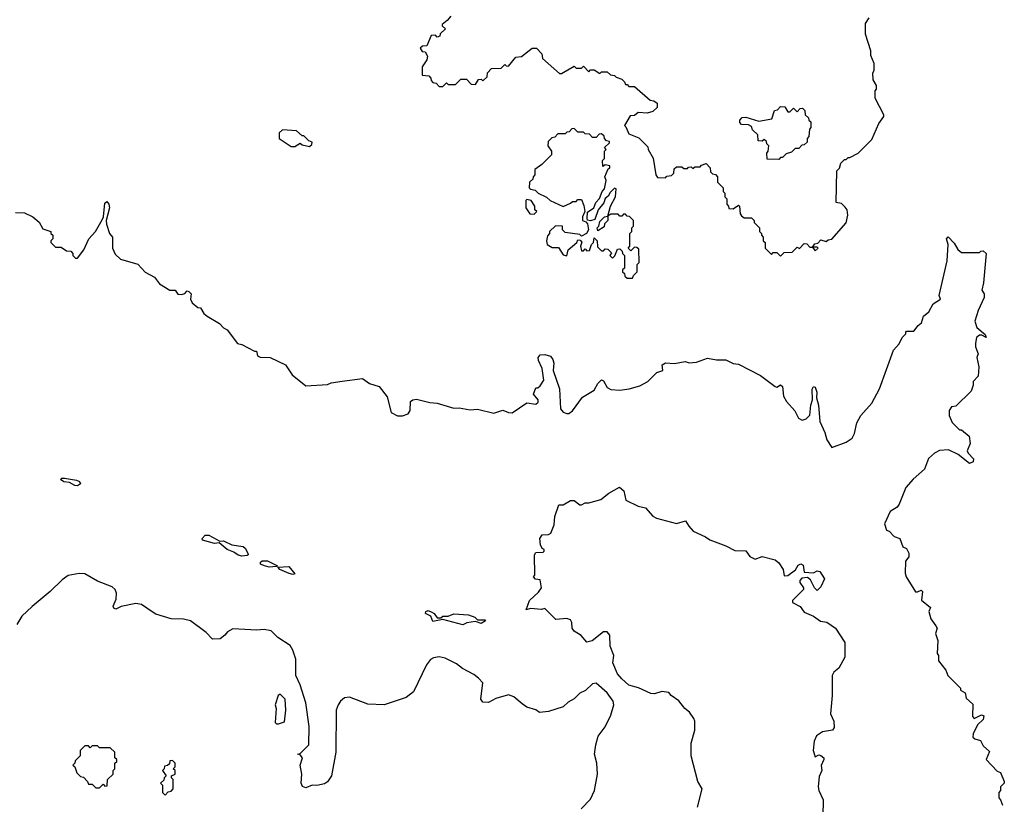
# Model space of a CAD drawing. Extents: x 2472589 to 2662339, y 701009 to 849030.
# Tile 239 of 256: x 2495319 to 2500710, y 835150 to 839445. Entities that reach past the tile are written whole.
import ezdxf

# ---------------------------------------------------------------- set-up
doc = ezdxf.new("R2010")
doc.units = 0

msp = doc.modelspace()

# ---------------------------------------------------------------- linework, layer by layer
at = {"layer": '0CON05XD'}
for points in [[(2497680, 839465), (2497660, 839440), (2497631.7, 839418.3), (2497631.7, 839411.7), (2497650, 839395), (2497621.7, 839368.3), (2497620, 839355), (2497605, 839350), (2497595, 839360), (2497571.7, 839358.3), (2497548.3, 839301.7), (2497525, 839300), (2497511.7, 839288.3), (2497521.7, 839271.7), (2497538.3, 839268.3), (2497552.5, 839245), (2497547.5, 839225), (2497523, 839187), (2497521.7, 839141.7), (2497558.3, 839138.3), (2497570, 839125), (2497571.7, 839111.7), (2497581.7, 839101.7), (2497598.3, 839098.3), (2497615, 839080), (2497635, 839080), (2497655, 839100), (2497665, 839090), (2497705, 839090), (2497735, 839120), (2497765, 839120), (2497791.7, 839091.7), (2497815, 839090), (2497831.7, 839118.3), (2497845, 839120), (2497855, 839110), (2497878.3, 839131.7), (2497880, 839155), (2497901.7, 839178.3), (2497955, 839180), (2497975, 839200), (2497981.7, 839191.7), (2497995, 839190), (2498035, 839240), (2498067, 839243), (2498125, 839290), (2498148.3, 839288.3), (2498178.3, 839258.3), (2498181.7, 839231.7), (2498275, 839150), (2498285, 839150), (2498355, 839190), (2498365, 839180), (2498395, 839180), (2498405, 839190), (2498435, 839160), (2498445, 839170), (2498465, 839170), (2498495, 839150), (2498505, 839160), (2498535, 839160), (2498553, 839143), (2498575, 839140), (2498585, 839130), (2498615, 839120), (2498630, 839105), (2498635, 839090), (2498645, 839090), (2498655, 839080), (2498685, 839080), (2498770, 839005), (2498791.7, 839001.7), (2498808.8, 838988.8), (2498808.8, 838965), (2498785, 838943.3), (2498755, 838932.5), (2498705, 838937.5), (2498685, 838920), (2498661.7, 838918.3), (2498630, 838865), (2498638.3, 838858.3), (2498655, 838820), (2498708.3, 838798.3), (2498758.3, 838748.3), (2498760, 838735), (2498787, 838687), (2498802.5, 838595), (2498811.7, 838581.7), (2498855, 838580), (2498861.7, 838588.3), (2498888.3, 838591.7), (2498900, 838605), (2498901.7, 838628.3), (2498915, 838640), (2498945, 838640), (2498955, 838630), (2498975, 838630), (2498981.7, 838638.3), (2498995, 838640), (2499005, 838630), (2499015, 838640), (2499045, 838640), (2499051.7, 838648.3), (2499078.3, 838658.3), (2499100, 838635), (2499101.7, 838611.7), (2499111.7, 838601.7), (2499128.3, 838598.3), (2499140, 838585), (2499140, 838555), (2499170, 838525), (2499170, 838505), (2499180, 838495), (2499180, 838475), (2499190, 838465), (2499190, 838435), (2499200, 838425), (2499201.7, 838411.7), (2499225, 838410), (2499255, 838430), (2499260, 838425), (2499263, 838383), (2499271.7, 838371.7), (2499285, 838360), (2499325, 838360), (2499340, 838345), (2499340, 838335), (2499370, 838305), (2499370, 838285), (2499380, 838275), (2499380, 838265), (2499390, 838255), (2499390, 838235), (2499400, 838225), (2499400, 838195), (2499435, 838160), (2499445, 838170), (2499465, 838170), (2499485, 838150), (2499505, 838170), (2499548.3, 838171.7), (2499575, 838200), (2499588.3, 838191.7), (2499615, 838220), (2499628.3, 838218.3), (2499645, 838200), (2499660, 838200), (2499675, 838180), (2499690, 838195), (2499685, 838200), (2499660, 838200), (2499671.7, 838218.3), (2499688.3, 838221.7), (2499705, 838240), (2499735, 838230), (2499745, 838240), (2499766.4, 838243.6), (2499845, 838332.5), (2499852.5, 838375), (2499850, 838405), (2499838.3, 838418.3), (2499818.3, 838438.3), (2499790, 838445), (2499793, 838617), (2499807, 838633), (2499815, 838660), (2499835, 838680), (2499845, 838680), (2499855, 838690), (2499865, 838690), (2499910, 838715), (2499985, 838790), (2500023, 838877), (2500050, 838915), (2500050, 838925), (2500002.5, 839015), (2500002.5, 839055), (2500010, 839065), (2500010, 839085), (2499992.5, 839115), (2499990, 839155), (2499997, 839167), (2499997.5, 839205), (2499978.3, 839248.3), (2499980, 839275), (2499950, 839365), (2499950, 839425), (2499970, 839455)], [(2499475, 838680), (2499411.7, 838681.7), (2499410, 838715), (2499417.5, 838725), (2499420, 838755), (2499410, 838765), (2499408.3, 838778.3), (2499395, 838790), (2499385, 838780), (2499361.7, 838781.7), (2499360, 838815), (2499331.7, 838841.7), (2499325, 838860), (2499309.3, 838869.3), (2499271.7, 838871.7), (2499262, 838882), (2499261.2, 838895), (2499275, 838908.8), (2499295, 838911.2), (2499365, 838890), (2499437, 838903), (2499451.7, 838948.3), (2499468.3, 838951.7), (2499485, 838970), (2499508.3, 838968.3), (2499525, 838940), (2499535, 838940), (2499555, 838960), (2499575, 838940), (2499591.7, 838958.3), (2499605, 838960), (2499618.3, 838948.3), (2499620, 838925), (2499638.3, 838908.3), (2499640, 838895), (2499650, 838885), (2499650, 838855), (2499642.5, 838845), (2499640, 838805), (2499630, 838795), (2499630, 838775), (2499615, 838760), (2499601.7, 838758.3), (2499585, 838740), (2499565, 838740), (2499545, 838720), (2499515, 838710), (2499495, 838690), (2499485, 838690), (2499475, 838680)], [(2496905, 838750), (2496918.3, 838761.7), (2496920, 838775), (2496901.7, 838781.7), (2496875, 838810), (2496865, 838810), (2496835, 838837.5), (2496758.3, 838841.7), (2496740, 838825), (2496740, 838795), (2496805, 838750), (2496825, 838750), (2496855, 838770), (2496865, 838760), (2496905, 838750)], [(2498675, 838030), (2498680, 838045), (2498700, 838065), (2498700, 838105), (2498710, 838115), (2498708.3, 838188.3), (2498698.3, 838198.3), (2498685, 838200), (2498665, 838180), (2498650, 838195), (2498660, 838205), (2498660, 838275), (2498670, 838285), (2498670, 838305), (2498680, 838315), (2498680, 838345), (2498658.3, 838368.3), (2498645, 838370), (2498635, 838380), (2498625, 838380), (2498615, 838370), (2498605, 838370), (2498595, 838380), (2498555, 838380), (2498540, 838370), (2498553.3, 838425), (2498581.2, 838475), (2498585, 838520), (2498575, 838522.5), (2498551.2, 838498.8), (2498541.4, 838478.6), (2498523.9, 838466.1), (2498517.5, 838442.5), (2498486.1, 838403.9), (2498468, 838352), (2498443.3, 838343.3), (2498428.3, 838348.3), (2498426.2, 838356.2), (2498428.3, 838391.7), (2498462.5, 838415), (2498472.5, 838445), (2498493, 838467), (2498507.5, 838505), (2498521.7, 838518.3), (2498530, 838565), (2498522.5, 838585), (2498541.7, 838628.3), (2498550, 838635), (2498550, 838645), (2498525, 838650), (2498511.7, 838641.7), (2498510, 838675), (2498520, 838685), (2498520, 838725), (2498530, 838735), (2498520, 838745), (2498548.3, 838771.7), (2498548.3, 838778.3), (2498531.7, 838781.7), (2498520, 838795), (2498518.3, 838808.3), (2498505, 838820), (2498491.7, 838818.3), (2498475, 838800), (2498455, 838800), (2498438.3, 838818.3), (2498415, 838820), (2498405, 838830), (2498375, 838830), (2498355, 838850), (2498341.7, 838848.3), (2498328.3, 838831.7), (2498315, 838830), (2498305, 838820), (2498265, 838820), (2498248.3, 838801.7), (2498231.7, 838798.3), (2498211.7, 838778.3), (2498210, 838755), (2498230, 838725), (2498230, 838705), (2498178.3, 838651.7), (2498140, 838625), (2498140, 838595), (2498130, 838585), (2498128.3, 838571.7), (2498110, 838555), (2498107.5, 838525), (2498115, 838517.5), (2498142, 838512), (2498157.5, 838495), (2498203.8, 838473.8), (2498222.5, 838455), (2498295, 838423.3), (2498335, 838440), (2498345, 838450), (2498365, 838450), (2498375, 838460), (2498395, 838460), (2498407, 838427), (2498412.5, 838395), (2498400, 838365), (2498400, 838345), (2498418.3, 838338.3), (2498427, 838327), (2498432.5, 838295), (2498422.5, 838275), (2498395, 838260), (2498385, 838270), (2498305, 838280), (2498290, 838295), (2498290, 838315), (2498253, 838317), (2498220, 838285), (2498220, 838275), (2498208.3, 838261.7), (2498202.5, 838235), (2498207.5, 838215), (2498235, 838197.5), (2498268.3, 838198.3), (2498295, 838157.5), (2498315, 838152.5), (2498322.5, 838185), (2498370, 838225), (2498375, 838240), (2498388.3, 838238.3), (2498397, 838227), (2498390, 838205), (2498395, 838180), (2498405, 838180), (2498415, 838190), (2498425, 838180), (2498438.3, 838181.7), (2498450, 838215), (2498460, 838225), (2498465, 838250), (2498480, 838235), (2498481.7, 838201.7), (2498505, 838180), (2498515, 838180), (2498525, 838190), (2498538.3, 838188.3), (2498558.3, 838168.3), (2498550, 838155), (2498565, 838140), (2498578.3, 838151.7), (2498591.7, 838188.3), (2498605, 838190), (2498618.3, 838178.3), (2498620, 838165), (2498630, 838155), (2498630, 838085), (2498620, 838075), (2498620, 838065), (2498630, 838055), (2498631.7, 838041.7), (2498645, 838030), (2498675, 838030)], [(2495295, 838390), (2495345, 838387.5), (2495390, 838365), (2495425, 838336.7), (2495445, 838300), (2495490, 838285), (2495490, 838275), (2495500, 838265), (2495500, 838245), (2495490, 838235), (2495490, 838225), (2495515, 838200), (2495545, 838200), (2495575, 838180), (2495598.3, 838178.3), (2495610, 838165), (2495610, 838155), (2495625, 838140), (2495635, 838140), (2495670, 838185), (2495697.5, 838245), (2495733.6, 838286.4), (2495770.7, 838349.3), (2495777.5, 838365), (2495785, 838440), (2495795, 838450), (2495807.5, 838435), (2495810.8, 838415), (2495792.5, 838345), (2495793.3, 838325), (2495810, 838275), (2495827.5, 838255), (2495827.5, 838195), (2495841.7, 838161.7), (2495870, 838135), (2495965, 838106.7), (2496005, 838063.3), (2496056.4, 838036.4), (2496085, 838000), (2496140, 837965), (2496170, 837965), (2496185, 837943.3), (2496205, 837940), (2496223, 837947), (2496235, 837960), (2496245, 837957.5), (2496257.5, 837945), (2496253.3, 837915), (2496262.5, 837895), (2496295, 837870), (2496308.3, 837868.3), (2496327, 837837), (2496345, 837822.5), (2496412.3, 837782.3), (2496435, 837757.5), (2496455, 837747.5), (2496511.7, 837671.7), (2496535, 837667.5), (2496605, 837630), (2496615, 837630), (2496620, 837605), (2496635, 837597.5), (2496690, 837595), (2496773.3, 837555), (2496810.5, 837500.5), (2496885, 837440), (2497005, 837447.5), (2497025, 837456.7), (2497085, 837466.2), (2497195, 837480), (2497235, 837453.3), (2497287, 837437), (2497330.7, 837380.7), (2497352.5, 837295), (2497387, 837277), (2497415, 837276.7), (2497445, 837287.5), (2497456.2, 837305), (2497458.9, 837355), (2497472, 837365), (2497492.3, 837367.8), (2497565, 837349), (2497605, 837346.1), (2497695, 837318.2), (2497725, 837319.5), (2497785, 837309.7), (2497825, 837312.2), (2497915, 837290.3), (2497965, 837307.6), (2497995.9, 837294.1), (2498015, 837292.5), (2498095, 837347.5), (2498145, 837340), (2498158.3, 837351.7), (2498157.5, 837365), (2498132.5, 837395), (2498145, 837430), (2498155, 837430), (2498169.3, 837440.7), (2498188.3, 837471.7), (2498180, 837535), (2498158.6, 837578.6), (2498157.1, 837595), (2498169.3, 837610.7), (2498195, 837613.1), (2498225, 837603.8), (2498238.8, 837585), (2498243.3, 837565), (2498239.2, 837525), (2498274.3, 837425), (2498280, 837315), (2498295, 837296.2), (2498315, 837290), (2498325, 837290), (2498345, 837303.3), (2498400.5, 837379.5), (2498465, 837416.7), (2498485, 837453.8), (2498505, 837473.3), (2498515, 837467.5), (2498535, 837432.5), (2498555, 837420), (2498605, 837416.7), (2498656.1, 837423.9), (2498715, 837440), (2498757.5, 837465), (2498807, 837513), (2498840, 837525), (2498837.5, 837555), (2498855, 837567.5), (2498905, 837562.5), (2498963.3, 837573.3), (2498985, 837567.5), (2499025, 837570), (2499085, 837592.5), (2499135, 837582.5), (2499185, 837582.5), (2499225, 837563.3), (2499255, 837560), (2499375, 837496.7), (2499455, 837436.2), (2499465, 837433.3), (2499485, 837446.7), (2499495, 837437.5), (2499501.2, 837385), (2499517.5, 837355), (2499563, 837303), (2499583.6, 837263.6), (2499603, 837253), (2499625, 837260), (2499645, 837280), (2499650.6, 837335), (2499660, 837365), (2499657.3, 837422.7), (2499665, 837436.2), (2499675, 837433.3), (2499684.1, 837405.9), (2499681.2, 837375), (2499692.9, 837335), (2499700, 837245), (2499727.5, 837185), (2499737.5, 837145), (2499765, 837102.5), (2499845, 837132.5), (2499877.5, 837155), (2499889.3, 837180.7), (2499901.7, 837238.3), (2499925, 837277.5), (2499984.1, 837345.9), (2500026.2, 837425), (2500103.9, 837636.1), (2500135, 837670), (2500150, 837705), (2500170, 837725), (2500170, 837735), (2500175, 837740), (2500215, 837740), (2500238.3, 837771.7), (2500256.7, 837785), (2500268.3, 837821.7), (2500297.1, 837845), (2500320.6, 837889.4), (2500360, 837915), (2500352.5, 837935), (2500397.5, 838125), (2500402.5, 838215), (2500393.8, 838246.2), (2500403, 838257), (2500435, 838222.5), (2500455, 838187.5), (2500475, 838170), (2500575, 838170), (2500581.7, 838178.3), (2500595, 838180), (2500610, 838165), (2500596.7, 838005), (2500587.5, 837965), (2500600, 837945), (2500600, 837925), (2500566.1, 837853.9), (2500548.8, 837795), (2500559.3, 837759.3), (2500605, 837722.5), (2500610, 837705), (2500587.5, 837717.5), (2500575, 837717.5), (2500557.5, 837705), (2500552.5, 837675), (2500552.5, 837655), (2500567.5, 837615), (2500560, 837595), (2500570, 837545), (2500567, 837493), (2500540, 837465), (2500540, 837445), (2500528.3, 837411.7), (2500445, 837330), (2500420, 837325), (2500407.5, 837305), (2500408.3, 837278.3), (2500425, 837240), (2500465, 837200), (2500475, 837200), (2500517.5, 837165), (2500522.5, 837125), (2500507.5, 837085), (2500511.7, 837071.7), (2500540.7, 837040.7), (2500540, 837025), (2500520, 837015), (2500457.5, 837065), (2500405, 837090), (2500355, 837086), (2500327.7, 837072.3), (2500295, 837042.5), (2500273.3, 836985), (2500210.3, 836929.7), (2500171.2, 836885), (2500135, 836792.5), (2500123.9, 836776.1), (2500085, 836752.5), (2500053.3, 836685), (2500065, 836650), (2500080, 836645), (2500106.4, 836616.4), (2500137.5, 836605), (2500155, 836560), (2500175, 836550), (2500187.5, 836525), (2500187.5, 836505), (2500168.3, 836481.7), (2500167.5, 836415), (2500173.3, 836395), (2500223.6, 836313.6), (2500235, 836312.5), (2500255, 836322.5), (2500262.5, 836315), (2500256.7, 836266.7), (2500305, 836227.5), (2500297.5, 836205), (2500307.5, 836165), (2500335, 836127.5), (2500342.5, 836115), (2500332.5, 836085), (2500346.7, 836046.7), (2500342.5, 835975), (2500350, 835965), (2500350, 835935), (2500390, 835885), (2500400, 835855), (2500470, 835785), (2500470, 835775), (2500495, 835760), (2500501.7, 835731.7), (2500538.3, 835698.3), (2500535, 835630), (2500545, 835620), (2500585, 835639.2), (2500598.8, 835635), (2500594, 835615), (2500562.5, 835585), (2500540, 835535), (2500538.3, 835518.3), (2500548.3, 835508.3), (2500579.3, 835499.3), (2500595, 835470), (2500628.3, 835438.3), (2500610, 835395), (2500671.7, 835331.7), (2500690, 835325), (2500710, 835275), (2500710, 835265), (2500690, 835245), (2500690, 835225), (2500680, 835215), (2500680, 835185), (2500690, 835175), (2500700, 835145)], [(2498135, 838380), (2498150, 838395), (2498140, 838405), (2498140, 838425), (2498120, 838455), (2498095, 838460), (2498090, 838455), (2498090, 838415), (2498111.7, 838381.7), (2498135, 838380)], [(2498485, 838290), (2498480, 838305), (2498490, 838315), (2498495, 838340), (2498520, 838365), (2498540, 838370), (2498540, 838345), (2498521.7, 838328.3), (2498518.3, 838311.7), (2498485, 838290)], [(2495635, 836893.3), (2495620, 836895), (2495591.7, 836911.7), (2495560, 836915), (2495542.5, 836927.5), (2495550, 836935), (2495565, 836936.2), (2495630, 836925), (2495646.4, 836916.4), (2495652.5, 836905), (2495635, 836893.3)], [(2499030, 835135), (2499056.2, 835235), (2499031.2, 835275), (2498996, 835415), (2498996, 835485), (2499016.2, 835555), (2499016.2, 835605), (2499009.7, 835619.7), (2498986, 835655), (2498961.2, 835675), (2498927, 835717), (2498886.7, 835745), (2498872.3, 835762.3), (2498835, 835767.5), (2498795, 835754), (2498775, 835756), (2498707.7, 835787.7), (2498655, 835802), (2498615, 835836.2), (2498592.5, 835865), (2498567.1, 835925), (2498571.2, 835965), (2498552.5, 836015), (2498550, 836075), (2498535, 836094), (2498515, 836094), (2498452.5, 836045), (2498425, 836037.5), (2498393.3, 836073.3), (2498355, 836097.5), (2498343.3, 836115), (2498342.5, 836145), (2498335, 836160), (2498315, 836166.7), (2498255, 836162.5), (2498195, 836222.5), (2498175, 836216.7), (2498115, 836222.5), (2498092.5, 836215), (2498110, 836265), (2498159.5, 836310.5), (2498176.7, 836335), (2498168.3, 836378.3), (2498143, 836383), (2498132.5, 836395), (2498140, 836405), (2498137.5, 836515), (2498145, 836527.5), (2498185, 836530), (2498190, 836535), (2498190, 836545), (2498180, 836550), (2498170, 836570), (2498166.7, 836605), (2498180, 836625), (2498215, 836627.5), (2498227.5, 836635), (2498245, 836680), (2498248, 836725), (2498270.7, 836789.3), (2498295, 836788.8), (2498335, 836813.3), (2498355, 836812.5), (2498385, 836790), (2498395, 836790), (2498415, 836800), (2498435, 836800), (2498500.7, 836819.3), (2498545, 836853.3), (2498603.6, 836886.4), (2498626.1, 836866.1), (2498637.5, 836815), (2498705, 836782.5), (2498745, 836772.5), (2498785, 836727.5), (2498805, 836716.7), (2498915, 836687.5), (2498965, 836702.5), (2498982.1, 836672.1), (2499005.9, 836645.9), (2499073.3, 836615), (2499097, 836597), (2499185, 836565.7), (2499235, 836539.2), (2499295, 836537.5), (2499317, 836507), (2499345, 836492.5), (2499385, 836506.7), (2499455, 836487.5), (2499475, 836472.5), (2499500, 836435), (2499505, 836400), (2499525, 836402.5), (2499565.8, 836434.2), (2499581.7, 836458.3), (2499595, 836466.2), (2499608.8, 836458.8), (2499615, 836420), (2499665, 836417.5), (2499685, 836427.5), (2499700, 836425), (2499726.2, 836385), (2499705, 836340), (2499685, 836320), (2499670, 836335), (2499649.3, 836379.3), (2499631.7, 836391.7), (2499601.7, 836388.3), (2499590, 836375), (2499590, 836365), (2499610, 836335), (2499610, 836325), (2499550, 836265), (2499550, 836255), (2499593, 836233), (2499615, 836201.2), (2499665, 836180), (2499702.7, 836152.7), (2499737.5, 836147.5), (2499785, 836113.3), (2499836, 836036), (2499836.7, 835955), (2499804.1, 835895.9), (2499777, 835873), (2499767.5, 835855), (2499768, 835745), (2499758, 835645), (2499776.7, 835605), (2499779.3, 835570.7), (2499770, 835555), (2499715, 835546.2), (2499681.2, 835525), (2499668.8, 835495), (2499663.3, 835445), (2499675, 835410), (2499695, 835420), (2499705, 835417.5), (2499722.5, 835405), (2499722.5, 835395), (2499707, 835363), (2499710.8, 835335), (2499697.1, 835302.9), (2499691.1, 835245), (2499694.4, 835225), (2499717.7, 835175), (2499716.2, 835085)], [(2496535, 836507.5), (2496515, 836513.3), (2496490.7, 836530.7), (2496454.2, 836544.2), (2496411.7, 836581.7), (2496385, 836577.5), (2496320, 836595), (2496317.5, 836605), (2496335, 836622.5), (2496355, 836622.5), (2496415, 836590), (2496435, 836592.5), (2496480.7, 836570.7), (2496541.7, 836561.7), (2496553, 836553), (2496567.5, 836525), (2496570, 836515), (2496565, 836512.5), (2496535, 836507.5)], [(2496685, 836448.8), (2496660, 836455), (2496637.5, 836465), (2496637.5, 836475), (2496647, 836483), (2496675, 836482.5), (2496730, 836455), (2496725, 836452.5), (2496685, 836448.8)], [(2498392.5, 835125), (2498445, 835177.5), (2498466.7, 835225), (2498482, 835315), (2498478.8, 835375), (2498466.7, 835425), (2498473.8, 835475), (2498487, 835523), (2498525, 835573.8), (2498555, 835637.5), (2498572.5, 835695), (2498567.5, 835715), (2498535, 835760), (2498475, 835812.5), (2498455, 835810), (2498416.4, 835773.6), (2498385, 835757.5), (2498355, 835726.7), (2498321.7, 835708.3), (2498295, 835683.3), (2498215, 835657.5), (2498165, 835652.5), (2498145, 835667.5), (2498095, 835682.5), (2498069.3, 835699.3), (2498025, 835737.5), (2497995, 835750), (2497925, 835728.8), (2497885, 835708), (2497855, 835708.8), (2497844.3, 835725), (2497853.8, 835815), (2497830.9, 835840.9), (2497805, 835860.8), (2497742.8, 835892.8), (2497709.6, 835919.6), (2497649.2, 835949.2), (2497615, 835957.7), (2497585, 835952.2), (2497567.8, 835942.2), (2497546.3, 835913.7), (2497475.5, 835765), (2497435, 835733.9), (2497315, 835694.6), (2497225, 835698.8), (2497125, 835736.4), (2497097.9, 835732.1), (2497075.5, 835715), (2497061.8, 835695), (2497052.5, 835665), (2497049.6, 835435), (2497025.7, 835305), (2497005, 835273.3), (2496988.3, 835261.7), (2496946.2, 835253.8), (2496920, 835255), (2496885, 835240), (2496867.3, 835247.3), (2496860, 835265), (2496864.3, 835315), (2496854, 835365), (2496866.7, 835405), (2496855, 835420), (2496842.5, 835425), (2496855, 835427.5), (2496901.9, 835475), (2496903.2, 835575), (2496885.3, 835705), (2496854.2, 835804.2), (2496831.2, 835855), (2496830.6, 835945), (2496815, 835994), (2496799.7, 836019.7), (2496732.8, 836062.8), (2496695, 836100), (2496656.5, 836106.5), (2496617.2, 836102.8), (2496485, 836110), (2496455.8, 836095), (2496442.5, 836075), (2496416.2, 836055), (2496375, 836054.3), (2496340.5, 836090.5), (2496253.8, 836155), (2496215, 836163.3), (2496147.5, 836165), (2496065, 836191.5), (2496045, 836203.5), (2495985, 836243.1), (2495955, 836250), (2495875, 836232.9), (2495845, 836217.5), (2495833.6, 836223.6), (2495831.2, 836235), (2495847.9, 836272.1), (2495848.9, 836305), (2495841.4, 836325), (2495825, 836340), (2495745, 836371.9), (2495675, 836412.2), (2495645, 836413.5), (2495585, 836402.5), (2495550.5, 836379.5), (2495485.7, 836315), (2495386.4, 836233.6), (2495330.6, 836179.4), (2495302.9, 836135)], [(2496815, 836407.5), (2496795, 836413.3), (2496742.5, 836435), (2496731.7, 836448.3), (2496791.7, 836451.7), (2496825, 836412.5), (2496815, 836407.5)], [(2497745, 836132.5), (2497635, 836162.5), (2497581.2, 836151.2), (2497569.3, 836179.3), (2497540, 836195), (2497542.5, 836205), (2497555, 836210), (2497575, 836202.5), (2497587.5, 836195), (2497605, 836170), (2497625, 836170), (2497635, 836180), (2497665, 836180), (2497695, 836193.3), (2497776.4, 836186.4), (2497810, 836175), (2497825, 836160), (2497865, 836160), (2497870, 836155), (2497845, 836140), (2497815, 836150), (2497767, 836143), (2497745, 836132.5)], [(2496735, 835590), (2496768.3, 835601.7), (2496776.7, 835665), (2496772.5, 835725), (2496745, 835752.5), (2496733.3, 835745), (2496716.7, 835695), (2496722.5, 835675), (2496718.3, 835598.3), (2496725, 835590), (2496735, 835590)], [(2495755, 835240), (2495775, 835260), (2495785, 835250), (2495798.3, 835251.7), (2495800, 835285), (2495830, 835315), (2495830, 835335), (2495840, 835345), (2495840, 835375), (2495850, 835385), (2495850, 835395), (2495840, 835405), (2495840, 835435), (2495815, 835460), (2495755, 835460), (2495745, 835470), (2495715, 835470), (2495705, 835460), (2495695, 835470), (2495675, 835470), (2495650, 835445), (2495650, 835415), (2495621.7, 835388.3), (2495620, 835375), (2495610, 835365), (2495620, 835355), (2495631.7, 835321.7), (2495651.7, 835301.7), (2495668.3, 835298.3), (2495690, 835275), (2495695, 835260), (2495715, 835260), (2495735, 835240), (2495755, 835240)], [(2496115, 835200), (2496131.7, 835218.3), (2496148.3, 835221.7), (2496160, 835235), (2496160, 835285), (2496150, 835295), (2496150, 835305), (2496170, 835315), (2496170, 835335), (2496160, 835345), (2496170, 835355), (2496170, 835375), (2496155, 835390), (2496141.7, 835388.3), (2496138.3, 835371.7), (2496128.3, 835361.7), (2496111.7, 835358.3), (2496110, 835345), (2496100, 835335), (2496120, 835305), (2496110, 835295), (2496108.3, 835281.7), (2496090, 835265), (2496100, 835255), (2496100, 835215), (2496115, 835200)]]:
    msp.add_lwpolyline(points, dxfattribs=at)

doc.saveas('drawing.dxf')
